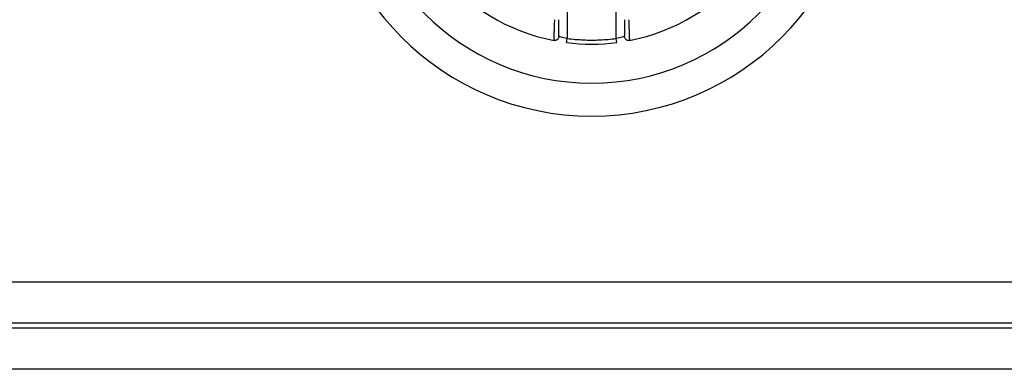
# Model space of a CAD drawing. Header units: millimetres. Extents: x 0 to 2235, y 0 to 1727.
# Tile 17 of 60: x 770 to 818, y 588 to 605. Entities that reach past the tile are written whole.
import ezdxf

# ---------------------------------------------------------------- set-up
doc = ezdxf.new("R2010")
doc.units = ezdxf.units.MM
doc.header["$LTSCALE"] = 2

msp = doc.modelspace()

# ---------------------------------------------------------------- linework, layer by layer
for p, q in [((796.849, 610.556), (796.849, 603.95)), ((799.249, 603.95), (799.249, 610.556)), ((799.274, 603.751), (799.249, 603.95)), ((452.049, 592.102), (1144.049, 592.102)), ((452.049, 590.105), (1144.049, 590.105)), ((1144.049, 589.832), (452.049, 589.832)), ((1144.049, 587.835), (452.049, 587.835))]:
    msp.add_line(p, q)
for radius, start, end in [(13.106, 180, 0), (11.5, 180, 0), (9.6, 180, 258.9603), (9.6, 281.0397, 0), (9.6, 262.6656, 277.3344)]:
    msp.add_arc((798.049, 613.273), radius, start, end)
for points, knots in [([(796.21, 603.85), (796.21, 603.852), (796.21, 603.855), (796.211, 603.881), (796.213, 603.922), (796.215, 603.98), (796.217, 604.054), (796.222, 604.164), (796.227, 604.331), (796.237, 604.576), (796.244, 604.764), (796.249, 604.863)], [0, 0, 0, 0, 0.080565, 0.161919, 0.244095, 0.327122, 0.411028, 0.495836, 0.643959, 0.812033, 1, 1, 1, 1]), ([(796.449, 604.047), (796.449, 604.047), (796.449, 604.136), (796.449, 604.44), (796.449, 604.651), (796.449, 604.863)], [0, 0, 0, 0, 0.5, 0.5, 1, 1, 1, 1]), ([(799.649, 604.863), (799.649, 604.651), (799.649, 604.44), (799.649, 604.136), (799.649, 604.047), (799.649, 604.047)], [0, 0, 0, 0, 0.5, 0.5, 1, 1, 1, 1]), ([(799.849, 604.863), (799.85, 604.819), (799.854, 604.734), (799.859, 604.61), (799.864, 604.496), (799.868, 604.392), (799.871, 604.298), (799.874, 604.216), (799.878, 604.101), (799.883, 603.974), (799.886, 603.87), (799.887, 603.857), (799.887, 603.85)], [0, 0, 0, 0, 0.08321, 0.162752, 0.23862, 0.310809, 0.379318, 0.444147, 0.505297, 0.673596, 0.838421, 1, 1, 1, 1]), ([(796.449, 604.047), (796.449, 603.988), (796.421, 603.93), (796.33, 603.855), (796.268, 603.839), (796.21, 603.85)], [0, 0, 0, 0, 0.5, 0.5, 1, 1, 1, 1]), ([(796.849, 603.95), (796.745, 603.97), (796.642, 603.994), (796.493, 604.033), (796.449, 604.047), (796.449, 604.047)], [0, 0, 0, 0, 0.5, 0.5, 1, 1, 1, 1]), ([(796.823, 603.751), (796.823, 603.751), (796.826, 603.772), (796.836, 603.851), (796.843, 603.905), (796.849, 603.95)], [0, 0, 0, 0, 0.5, 0.5, 1, 1, 1, 1]), ([(796.849, 603.95), (796.982, 603.934), (797.248, 603.903), (797.648, 603.878), (798.049, 603.869), (798.449, 603.878), (798.849, 603.903), (799.115, 603.934), (799.249, 603.95)], [0, 0, 0, 0, 0.167175, 0.33374, 0.5, 0.66626, 0.832825, 1, 1, 1, 1]), ([(799.649, 604.047), (799.649, 604.047), (799.604, 604.033), (799.456, 603.994), (799.352, 603.97), (799.249, 603.95)], [0, 0, 0, 0, 0.5, 0.5, 1, 1, 1, 1]), ([(799.887, 603.85), (799.829, 603.839), (799.767, 603.855), (799.676, 603.93), (799.649, 603.988), (799.649, 604.047)], [0, 0, 0, 0, 0.5, 0.5, 1, 1, 1, 1])]:
    msp.add_open_spline(points, degree=3, knots=knots)

doc.saveas('drawing.dxf')
